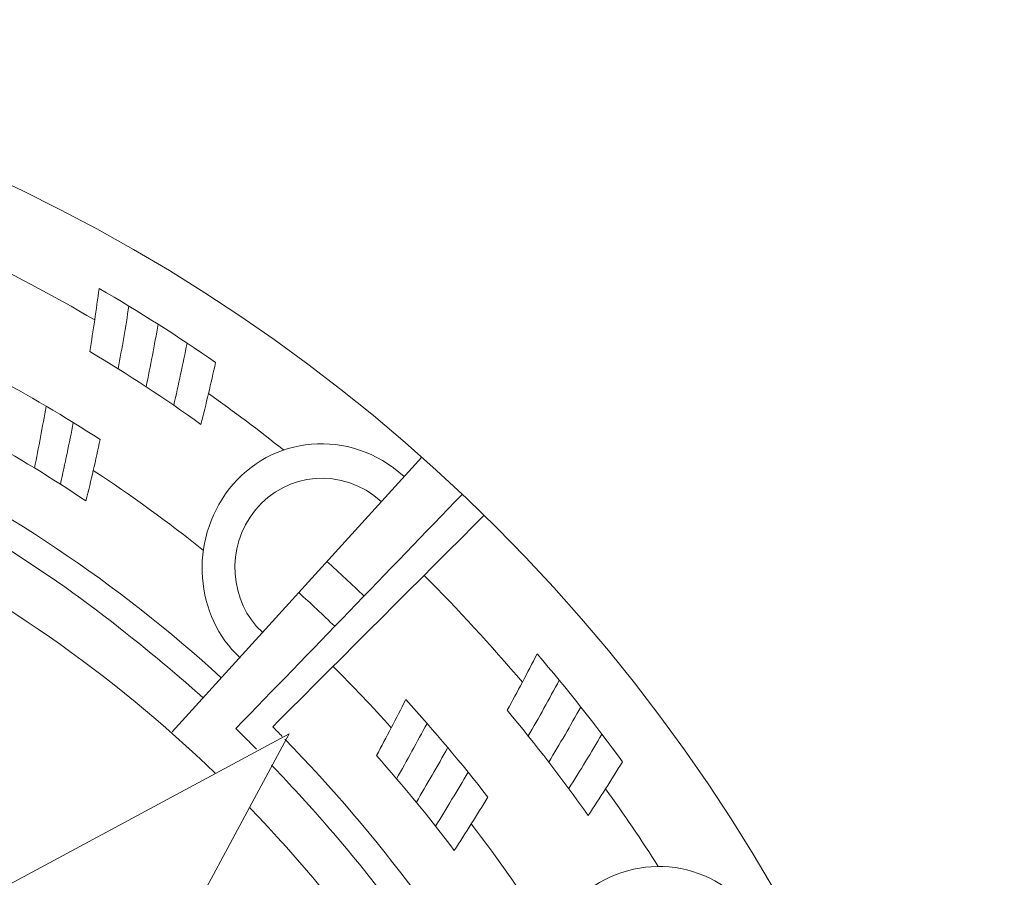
# Model space of a CAD drawing. Header units: millimetres. Extents: x -235 to 244, y -214 to 172.
# Tile 103 of 108: x 101 to 137, y 140 to 172. Entities that reach past the tile are written whole.
import ezdxf

# ---------------------------------------------------------------- set-up
doc = ezdxf.new("R2010")
doc.units = ezdxf.units.MM
doc.header["$MEASUREMENT"] = 0
doc.layers.add('Layer 1', color=7, linetype='Continuous')

msp = doc.modelspace()

# ---------------------------------------------------------------- linework, layer by layer
at = {"layer": 'Layer 1', "lineweight": 15}
for points, knots in [([(73.5153, 171.5214), (38.3394, 171.4537), (9.8583, 142.9189), (9.8583, 107.7417), (9.8583, 107.7417), (9.8583, 72.5175), (38.4139, 43.9619), (73.638, 43.9619), (73.638, 43.9619), (108.8618, 43.9619), (137.4178, 72.5175), (137.4178, 107.7417), (137.4178, 107.7417), (137.4178, 142.9655), (108.8632, 171.5214), (73.638, 171.5214), (73.638, 171.5214), (73.638, 171.5214), (73.5153, 171.5214), (73.5153, 171.5214)], [0, 0, 0, 0, 0.1666667, 0.1666667, 0.1666667, 0.1666667, 0.3333333, 0.3333333, 0.3333333, 0.3333333, 0.5, 0.5, 0.5, 0.5, 0.6666667, 0.6666667, 0.6666667, 0.6666667, 1, 1, 1, 1]), ([(95.4647, 152.8143), (100.2272, 150.5075), (104.5929, 147.4623), (108.4018, 143.7885), (108.4018, 143.7885), (108.4018, 143.7885), (99.866, 139.2024), (99.866, 139.2024), (99.866, 139.2024), (99.6981, 139.3428), (99.527, 139.4807), (99.3562, 139.6183), (99.3562, 139.6183), (99.3562, 139.6183), (100.1457, 140.5927), (100.1457, 140.5927), (100.1457, 140.5927), (100.5663, 141.1123), (100.7934, 141.7145), (100.8171, 142.2588), (100.8171, 142.2588), (100.839, 142.8032), (100.6597, 143.2921), (100.2671, 143.5842), (100.2671, 143.5842), (99.4804, 144.1702), (98.1903, 143.7141), (97.4368, 142.6102), (97.4368, 142.6102), (98.1903, 143.7141), (98.1462, 145.0811), (97.3154, 145.6018), (97.3154, 145.6018), (96.4843, 146.1214), (95.2372, 145.5647), (94.5729, 144.4044), (94.5729, 144.4044), (95.2552, 145.5975), (95.9389, 146.7924), (96.6208, 147.9858), (96.6208, 147.9858), (95.6658, 148.533), (94.6904, 149.0428), (93.698, 149.5211), (93.698, 149.5211), (93.7905, 149.507), (93.8825, 149.5003), (93.9764, 149.5003), (93.9764, 149.5003), (95.076, 149.5017), (95.9692, 150.3932), (95.9692, 151.4928), (95.9692, 151.4928), (95.9678, 152.0015), (95.7776, 152.4615), (95.4647, 152.8143)], [0, 0, 0, 0, 0.0666667, 0.0666667, 0.0666667, 0.0666667, 0.1333333, 0.1333333, 0.1333333, 0.1333333, 0.2, 0.2, 0.2, 0.2, 0.2666667, 0.2666667, 0.2666667, 0.2666667, 0.3333333, 0.3333333, 0.3333333, 0.3333333, 0.4, 0.4, 0.4, 0.4, 0.4666667, 0.4666667, 0.4666667, 0.4666667, 0.5333333, 0.5333333, 0.5333333, 0.5333333, 0.6, 0.6, 0.6, 0.6, 0.6666667, 0.6666667, 0.6666667, 0.6666667, 0.7333333, 0.7333333, 0.7333333, 0.7333333, 0.8, 0.8, 0.8, 0.8, 0.8666667, 0.8666667, 0.8666667, 0.8666667, 1, 1, 1, 1]), ([(109.6556, 142.5358), (113.3393, 138.7226), (116.3943, 134.3489), (118.7054, 129.5765), (118.7054, 129.5765), (118.3526, 129.8989), (117.8827, 130.0961), (117.3673, 130.0961), (117.3673, 130.0961), (116.2677, 130.0961), (115.3745, 129.2047), (115.3745, 128.105), (115.3745, 128.105), (115.3745, 128.0112), (115.3815, 127.9188), (115.3939, 127.8264), (115.3939, 127.8264), (114.9169, 128.8173), (114.4057, 129.7945), (113.86, 130.7495), (113.86, 130.7495), (112.6655, 130.0658), (111.472, 129.3835), (110.2772, 128.7002), (110.2772, 128.7002), (111.4375, 129.3645), (111.9955, 130.6129), (111.4748, 131.4437), (111.4748, 131.4437), (110.9552, 132.2749), (109.5882, 132.319), (108.4844, 131.5651), (108.4844, 131.5651), (109.5882, 132.319), (110.0443, 133.6087), (109.4587, 134.3958), (109.4587, 134.3958), (109.1652, 134.7884), (108.6773, 134.9676), (108.133, 134.944), (108.133, 134.944), (107.5872, 134.9221), (106.9865, 134.6946), (106.4668, 134.2744), (106.4668, 134.2744), (106.4668, 134.2744), (105.4886, 133.4821), (105.4886, 133.4821), (105.4886, 133.4821), (105.3478, 133.6542), (105.2116, 133.8292), (105.0695, 134), (105.0695, 134), (105.0695, 134), (109.6556, 142.5358), (109.6556, 142.5358)], [0, 0, 0, 0, 0.0666667, 0.0666667, 0.0666667, 0.0666667, 0.1333333, 0.1333333, 0.1333333, 0.1333333, 0.2, 0.2, 0.2, 0.2, 0.2666667, 0.2666667, 0.2666667, 0.2666667, 0.3333333, 0.3333333, 0.3333333, 0.3333333, 0.4, 0.4, 0.4, 0.4, 0.4666667, 0.4666667, 0.4666667, 0.4666667, 0.5333333, 0.5333333, 0.5333333, 0.5333333, 0.6, 0.6, 0.6, 0.6, 0.6666667, 0.6666667, 0.6666667, 0.6666667, 0.7333333, 0.7333333, 0.7333333, 0.7333333, 0.8, 0.8, 0.8, 0.8, 0.8666667, 0.8666667, 0.8666667, 0.8666667, 1, 1, 1, 1])]:
    msp.add_open_spline(points, degree=3, knots=knots, dxfattribs=at)
at = {"layer": 'Layer 1', "color": 1, "lineweight": 15}
for points, knots in [([(99.4197, 166.078), (97.8213, 162.4896), (96.2239, 158.9025), (94.6269, 155.3141), (94.6269, 155.3141), (94.6269, 155.3141), (98.269, 153.7033), (101.6204, 151.4942), (101.6204, 151.4942), (104.9703, 149.2879), (107.9428, 146.5733), (107.9428, 146.5733)], [0, 0, 0, 0, 0.25, 0.25, 0.25, 0.25, 0.5, 0.5, 0.5, 0.5, 1, 1, 1, 1]), ([(108.6138, 147.3106), (104.801, 150.7805), (100.5098, 153.6895), (95.8697, 155.8461), (95.8697, 155.8461), (97.3941, 159.1026), (98.9181, 162.3587), (100.4435, 165.6152)], [0, 0, 0, 0, 0.3333333, 0.3333333, 0.3333333, 0.3333333, 1, 1, 1, 1]), ([(108.4046, 158.9068), (107.0182, 159.8741), (105.5891, 160.7836), (104.1215, 161.6338), (104.1215, 161.6338), (104.0182, 160.858), (103.9025, 160.0851), (103.7769, 159.3174), (103.7769, 159.3174), (105.1785, 158.4782), (106.5413, 157.581), (107.8656, 156.6303), (107.8656, 156.6303), (108.0543, 157.3842), (108.2349, 158.1434), (108.4046, 158.9068)], [0, 0, 0, 0, 0.2, 0.2, 0.2, 0.2, 0.4, 0.4, 0.4, 0.4, 0.6, 0.6, 0.6, 0.6, 1, 1, 1, 1]), ([(104.1586, 156.0722), (102.8508, 156.921), (101.5061, 157.7133), (100.1292, 158.4478), (100.1292, 158.4478), (100.03, 157.6802), (99.9214, 156.9153), (99.8014, 156.1548), (99.8014, 156.1548), (101.1134, 155.4312), (102.3922, 154.6502), (103.6379, 153.8162), (103.6379, 153.8162), (103.821, 154.5634), (103.9949, 155.3155), (104.1586, 156.0722)], [0, 0, 0, 0, 0.2, 0.2, 0.2, 0.2, 0.4, 0.4, 0.4, 0.4, 0.6, 0.6, 0.6, 0.6, 1, 1, 1, 1]), ([(115.3374, 154.7133), (113.3171, 156.5449), (110.4289, 156.2073), (108.9073, 154.2558), (108.9073, 154.2558), (107.3876, 152.3045), (107.6687, 149.5402), (109.2961, 148.0603)], [0, 0, 0, 0, 0.3333333, 0.3333333, 0.3333333, 0.3333333, 1, 1, 1, 1]), ([(114.501, 153.7929), (113.08, 155.0813), (111.0035, 154.8774), (109.8736, 153.4871), (109.8736, 153.4871), (108.7422, 152.0978), (108.9158, 150.0873), (110.1311, 148.9821)], [0, 0, 0, 0, 0.3333333, 0.3333333, 0.3333333, 0.3333333, 1, 1, 1, 1]), ([(117.483, 154.0603), (114.7063, 151.1855), (111.9282, 148.3125), (109.1515, 145.4391), (109.1515, 145.4391), (109.1515, 145.4391), (109.2919, 145.3016), (109.5399, 145.0532), (109.5399, 145.0532), (109.6446, 144.9474), (109.7688, 144.8218), (109.9106, 144.6771)], [0, 0, 0, 0, 0.25, 0.25, 0.25, 0.25, 0.5, 0.5, 0.5, 0.5, 1, 1, 1, 1]), ([(110.8589, 145.147), (110.7418, 145.267), (110.6232, 145.3869), (110.5047, 145.5055), (110.5047, 145.5055), (113.098, 148.1001), (115.6916, 150.6938), (118.2849, 153.2884)], [0, 0, 0, 0, 0.3333333, 0.3333333, 0.3333333, 0.3333333, 1, 1, 1, 1]), ([(123.3726, 144.2196), (122.3792, 145.5813), (121.3318, 146.9042), (120.2336, 148.1855), (120.2336, 148.1855), (119.8752, 147.4884), (119.5087, 146.798), (119.1354, 146.1129), (119.1354, 146.1129), (120.1786, 144.8606), (121.1734, 143.568), (122.116, 142.238), (122.116, 142.238), (122.5418, 142.8914), (122.962, 143.5514), (123.3726, 144.2196)], [0, 0, 0, 0, 0.2, 0.2, 0.2, 0.2, 0.4, 0.4, 0.4, 0.4, 0.6, 0.6, 0.6, 0.6, 1, 1, 1, 1]), ([(118.4214, 142.9175), (117.4622, 144.1522), (116.4536, 145.3495), (115.4009, 146.5045), (115.4009, 146.5045), (115.0492, 145.8127), (114.6911, 145.1266), (114.3232, 144.4471), (114.3232, 144.4471), (115.3222, 143.3196), (116.2786, 142.1527), (117.1867, 140.9497), (117.1867, 140.9497), (117.6068, 141.5999), (118.0178, 142.256), (118.4214, 142.9175)], [0, 0, 0, 0, 0.2, 0.2, 0.2, 0.2, 0.4, 0.4, 0.4, 0.4, 0.6, 0.6, 0.6, 0.6, 1, 1, 1, 1]), ([(109.6556, 142.5358), (109.6556, 142.5358), (111.1108, 145.2437), (111.1108, 145.2437), (111.1108, 145.2437), (111.1108, 145.2437), (108.4018, 143.7885), (108.4018, 143.7885)], [0, 0, 0, 0, 0.3333333, 0.3333333, 0.3333333, 0.3333333, 1, 1, 1, 1]), ([(110.4631, 144.0958), (111.5341, 142.9753), (113.0623, 141.3063), (114.5133, 139.4144), (114.5133, 139.4144), (116.9814, 136.1939), (118.952, 132.6619), (118.952, 132.6619)], [0, 0, 0, 0, 0.3333333, 0.3333333, 0.3333333, 0.3333333, 1, 1, 1, 1]), ([(128.5747, 138.0255), (127.2518, 140.4011), (124.4077, 141.0114), (122.3323, 139.6501), (122.3323, 139.6501), (120.2569, 138.2887), (119.6342, 135.5737), (120.7116, 133.6419)], [0, 0, 0, 0, 0.3333333, 0.3333333, 0.3333333, 0.3333333, 1, 1, 1, 1])]:
    msp.add_open_spline(points, degree=3, knots=knots, dxfattribs=at)
for points in [[(103.9575, 160.4724), (102.4169, 161.379), (100.8337, 162.2183), (99.2102, 162.9817)], [(105.2155, 160.985), (105.0945, 160.2117), (104.9622, 159.443), (104.82, 158.6768)], [(106.2932, 160.3137), (106.1557, 159.5435), (106.0082, 158.7773), (105.8495, 158.0153)], [(107.3572, 159.6219), (107.2027, 158.8546), (107.0387, 158.0912), (106.8651, 157.333)], [(108.1425, 157.7659), (109.0823, 157.1002), (110.0045, 156.407), (110.9041, 155.6905)], [(102.1703, 157.3027), (102.038, 156.5407), (101.8959, 155.7815), (101.7445, 155.0262)], [(103.1708, 156.6977), (103.0234, 155.9385), (102.8646, 155.1832), (102.6967, 154.4307)], [(115.9893, 155.4312), (115.9893, 155.4312), (106.803, 145.3178), (106.803, 145.3178)], [(103.9053, 154.9409), (105.2998, 154.0215), (106.6517, 153.039), (107.958, 151.9959)], [(113.8642, 150.3149), (113.4165, 150.7474), (112.9618, 151.1718), (112.5014, 151.5909)], [(119.6907, 147.1438), (118.5399, 148.5055), (117.3327, 149.8171), (116.0733, 151.0755)], [(112.7879, 149.2026), (112.3526, 149.6245), (111.9102, 150.0376), (111.4625, 150.4458)], [(114.8689, 145.4709), (114.1743, 146.2428), (113.4606, 146.9963), (112.7272, 147.7294)], [(121.0478, 147.2168), (120.676, 146.5264), (120.2957, 145.8431), (119.9084, 145.1664)], [(121.8416, 146.2329), (121.4574, 145.5496), (121.063, 144.8743), (120.6637, 144.2044)], [(116.182, 145.6307), (115.8168, 144.946), (115.445, 144.2665), (115.0644, 143.5941)], [(119.8244, 133.1484), (117.4043, 137.4826), (114.41, 141.5064), (110.9524, 145.0507)], [(122.6177, 145.2338), (122.2194, 144.5586), (121.8126, 143.8904), (121.3992, 143.229)], [(116.9454, 144.7406), (116.5679, 144.0626), (116.182, 143.3916), (115.7893, 142.7273)], [(117.6926, 143.8365), (117.3024, 143.1669), (116.9027, 142.5026), (116.4963, 141.8454)], [(122.75, 143.2233), (123.4224, 142.2892), (124.0687, 141.3367), (124.6903, 140.368)], [(117.8111, 141.9293), (118.8306, 140.5983), (119.7955, 139.2242), (120.7007, 137.8117)]]:
    msp.add_open_spline(points, degree=3, dxfattribs=at)

doc.saveas('drawing.dxf')
